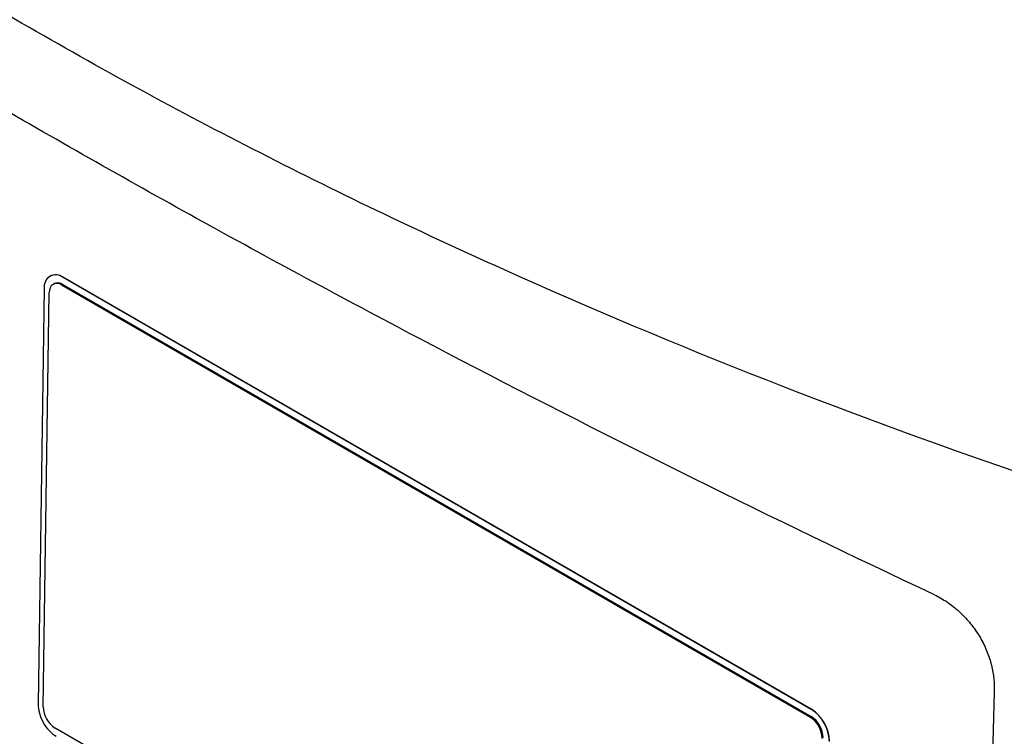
# Model space of a CAD drawing. Header units: millimetres. Extents: x -3.03 to 0.78, y -0.23 to 0.59.
# Tile 147 of 165: x 0.5539 to 0.6107, y 0.426 to 0.4673. Entities that reach past the tile are written whole.
import ezdxf

# ---------------------------------------------------------------- set-up
doc = ezdxf.new("R2010")
doc.units = ezdxf.units.MM

msp = doc.modelspace()

# ---------------------------------------------------------------- linework, layer by layer
at = {"color": 7, "linetype": 'Continuous', "lineweight": 25}
for p, q in [((0.555662, 0.452521), (0.555655, 0.452517)), ((0.556403, 0.452442), (0.55641, 0.452446)), ((0.599537, 0.427542), (0.556403, 0.452442)), ((0.599544, 0.427546), (0.55641, 0.452446)), ((0.555324, 0.451819), (0.554965, 0.427837)), ((0.555898, 0.45208), (0.555834, 0.452045)), ((0.556334, 0.451995), (0.556397, 0.45203)), ((0.556334, 0.451995), (0.599467, 0.427094)), ((0.556397, 0.45203), (0.599531, 0.42713)), ((0.555256, 0.427697), (0.555614, 0.45158)), ((0.599537, 0.427542), (0.599544, 0.427546)), ((0.599467, 0.427094), (0.599531, 0.42713)), ((0.599084, 0.401565), (0.555951, 0.426465))]:
    msp.add_line(p, q, dxfattribs=at)
for centre, radius, start, end in [((0.555987, 0.451917), 0.0006702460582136, 51.628666, 188.366954), ((0.55597, 0.451826), 0.000760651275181, 54.637132, 113.91254), ((0.556056, 0.451645), 0.0004468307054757, 51.628666, 188.366954), ((0.556104, 0.451617), 0.0005071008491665, 54.637132, 113.91254), ((0.55677, 0.427739), 0.0015140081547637, 181.583469, 237.266909), ((0.598309, 0.425631), 0.0022710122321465, 1.583469, 57.266909), ((0.598316, 0.425635), 0.0022710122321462, 1.583469, 57.266909), ((0.598648, 0.425821), 0.0015140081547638, 1.583469, 57.266909), ((0.598712, 0.425856), 0.0015140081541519, 1.583469, 57.266909)]:
    msp.add_arc(centre, radius, start, end, dxfattribs=at)
for points, knots in [([(0.6136689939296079, 0.4404293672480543), (0.6029562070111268, 0.4440472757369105), (0.5926432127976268, 0.448057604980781), (0.580257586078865, 0.4535795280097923), (0.5778066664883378, 0.4547090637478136), (0.5729686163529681, 0.4570133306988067), (0.5705798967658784, 0.4581887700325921), (0.563504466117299, 0.4617850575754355), (0.558908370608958, 0.4642758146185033), (0.552195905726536, 0.468152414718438), (0.5499887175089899, 0.4694680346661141), (0.5456351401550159, 0.4721462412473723), (0.5434886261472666, 0.4735090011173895), (0.5371616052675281, 0.4776538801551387), (0.5330862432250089, 0.4804970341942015), (0.5212825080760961, 0.4892612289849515), (0.5139754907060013, 0.495416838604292), (0.5072299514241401, 0.5018753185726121)], [0, 0, 0, 0, 0.25, 0.25, 0.3125000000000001, 0.3125000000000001, 0.375, 0.375, 0.4999999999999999, 0.4999999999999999, 0.5624999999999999, 0.5624999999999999, 0.6249999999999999, 0.6249999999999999, 0.7499999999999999, 0.7499999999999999, 1, 1, 1, 1]), ([(0.6066373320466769, 0.4341414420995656), (0.5972158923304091, 0.4385833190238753), (0.5881265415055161, 0.4430897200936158), (0.5771705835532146, 0.4487957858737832), (0.574999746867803, 0.4499406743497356), (0.5706988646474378, 0.4522377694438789), (0.5685674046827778, 0.4533907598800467), (0.5622464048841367, 0.456854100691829), (0.5581313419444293, 0.4591680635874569), (0.5500977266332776, 0.4638056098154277), (0.5461791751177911, 0.4661291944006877), (0.5385393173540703, 0.4707864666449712), (0.5348144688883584, 0.4731225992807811), (0.523990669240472, 0.4801138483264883), (0.5172269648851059, 0.4847598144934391), (0.5109237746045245, 0.4893957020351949)], [0, 0, 0, 0, 0.25, 0.25, 0.3125, 0.3125, 0.375, 0.375, 0.5, 0.5, 0.625, 0.625, 0.75, 0.75, 1, 1, 1, 1]), ([(0.606637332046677, 0.4341414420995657), (0.606884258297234, 0.434025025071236), (0.6071246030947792, 0.4338881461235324), (0.6075922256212, 0.4335738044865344), (0.6078216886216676, 0.4333942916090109), (0.6082552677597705, 0.4330015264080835), (0.608457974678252, 0.4327901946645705), (0.6088356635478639, 0.4323381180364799), (0.6090118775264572, 0.4320948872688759), (0.609322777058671, 0.4315972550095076), (0.609459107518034, 0.4313414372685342), (0.6096943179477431, 0.4308160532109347), (0.6097923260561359, 0.4305473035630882), (0.6100206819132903, 0.4297511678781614), (0.610090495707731, 0.4292179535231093), (0.6100777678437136, 0.4287121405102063)], [0, 0, 0, 0, 0.1250000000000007, 0.1250000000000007, 0.2500000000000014, 0.2500000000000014, 0.3750000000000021, 0.3750000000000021, 0.5000000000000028, 0.5000000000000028, 0.6250000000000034, 0.6250000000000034, 0.7500000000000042, 0.7500000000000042, 1, 1, 1, 1]), ([(0.6100777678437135, 0.4287121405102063), (0.610053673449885, 0.4277419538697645), (0.6100054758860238, 0.4258012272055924), (0.6099375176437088, 0.4228958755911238), (0.6098727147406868, 0.4199940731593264), (0.609811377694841, 0.4170962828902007), (0.6097534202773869, 0.4142023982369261), (0.6096988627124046, 0.4113124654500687), (0.609647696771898, 0.4084264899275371), (0.6095999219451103, 0.4055444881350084), (0.6095555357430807, 0.4026664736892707), (0.609514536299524, 0.3997924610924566), (0.6094769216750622, 0.3969224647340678), (0.6094426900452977, 0.3940564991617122), (0.6094118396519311, 0.3911945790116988), (0.609384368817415, 0.3883367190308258), (0.60936027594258, 0.3854829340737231), (0.6093395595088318, 0.3826332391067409), (0.6093222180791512, 0.3797876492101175), (0.6093082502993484, 0.3769461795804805), (0.6092976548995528, 0.3741088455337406), (0.6092904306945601, 0.3712756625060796), (0.6092865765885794, 0.3684466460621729), (0.6092860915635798, 0.3656218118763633), (0.609288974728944, 0.3628011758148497), (0.6092952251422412, 0.3599847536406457), (0.6093048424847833, 0.3571725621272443), (0.6093178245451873, 0.354364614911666), (0.6093341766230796, 0.3515609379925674), (0.6093538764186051, 0.3487615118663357), (0.6093770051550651, 0.3459664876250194), (0.6094032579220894, 0.3431753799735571), (0.6094235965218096, 0.3413189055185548), (0.6094337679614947, 0.3403904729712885)], [0, 0, 0, 0, 0.0320717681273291, 0.064155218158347, 0.0962504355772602, 0.1283575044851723, 0.1604765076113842, 0.1926075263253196, 0.2247506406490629, 0.2569059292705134, 0.2890734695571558, 0.3212533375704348, 0.3534456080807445, 0.3856503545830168, 0.4178676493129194, 0.4500975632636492, 0.4823401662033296, 0.5145955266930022, 0.5468637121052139, 0.579144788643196, 0.611438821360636, 0.6437458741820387, 0.6760660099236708, 0.7083992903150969, 0.7407457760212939, 0.773105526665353, 0.8054786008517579, 0.8378650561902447, 0.8702649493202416, 0.9026783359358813, 0.9351052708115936, 0.9675458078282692, 1, 1, 1, 1]), ([(0.5549647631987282, 0.4278370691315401), (0.5549623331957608, 0.4276749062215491), (0.554987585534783, 0.4274974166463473), (0.5550893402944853, 0.4271374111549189), (0.555165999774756, 0.4269547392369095), (0.5553589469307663, 0.4266126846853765), (0.555475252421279, 0.4264531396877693), (0.5557304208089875, 0.4261808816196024), (0.5558676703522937, 0.4260694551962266), (0.5560069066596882, 0.4259890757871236)], [0, 0, 0, 0, 0.25, 0.25, 0.5, 0.5, 0.75, 0.75, 1, 1, 1, 1])]:
    msp.add_open_spline(points, degree=3, knots=knots, dxfattribs=at)

doc.saveas('drawing.dxf')
